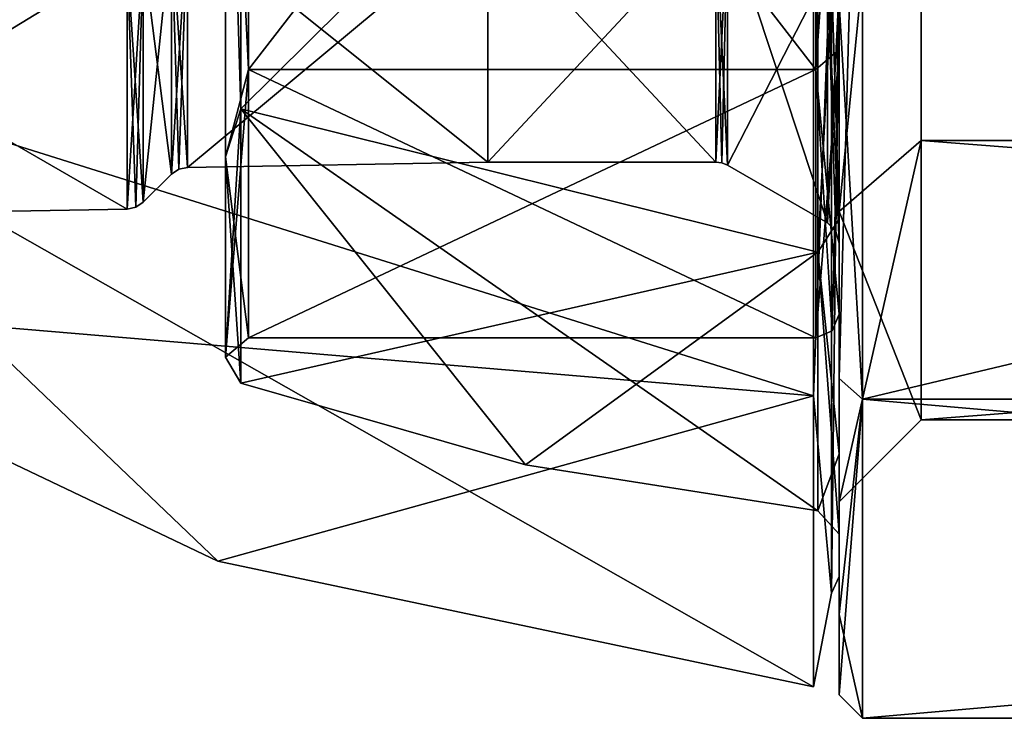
# Model space of a CAD drawing. Header units: millimetres. Extents: x -75 to 0, y -130 to 133.
# Tile 82 of 121: x -38.5 to -30.09, y 19.65 to 25.62. Entities that reach past the tile are written whole.
import ezdxf

# ---------------------------------------------------------------- set-up
doc = ezdxf.new("R2010")
doc.units = ezdxf.units.MM
doc.header["$LTSCALE"] = 65.185185
for name, color, linetype in [('23', 7, 'CONTINUOUS'), ('24', 7, 'CONTINUOUS'), ('27', 7, 'CONTINUOUS'), ('28', 7, 'CONTINUOUS'), ('30', 7, 'CONTINUOUS'), ('31', 7, 'CONTINUOUS'), ('312', 7, 'CONTINUOUS'), ('313', 7, 'CONTINUOUS'), ('314', 7, 'CONTINUOUS'), ('315', 7, 'CONTINUOUS'), ('316', 7, 'CONTINUOUS'), ('317', 7, 'CONTINUOUS'), ('32', 7, 'CONTINUOUS'), ('320', 7, 'CONTINUOUS'), ('321', 7, 'CONTINUOUS'), ('322', 7, 'CONTINUOUS'), ('323', 7, 'CONTINUOUS'), ('324', 7, 'CONTINUOUS'), ('325', 7, 'CONTINUOUS'), ('326', 7, 'CONTINUOUS'), ('327', 7, 'CONTINUOUS'), ('328', 7, 'CONTINUOUS'), ('329', 7, 'CONTINUOUS'), ('33', 7, 'CONTINUOUS'), ('334', 7, 'CONTINUOUS'), ('34', 7, 'CONTINUOUS'), ('35', 7, 'CONTINUOUS'), ('36', 7, 'CONTINUOUS'), ('37', 7, 'CONTINUOUS'), ('38', 7, 'CONTINUOUS'), ('39', 7, 'CONTINUOUS'), ('40', 7, 'CONTINUOUS'), ('41', 7, 'CONTINUOUS'), ('42', 7, 'CONTINUOUS'), ('43', 7, 'CONTINUOUS'), ('44', 7, 'CONTINUOUS')]:
    doc.layers.add(name, color=color, linetype=linetype)

msp = doc.modelspace()

# ---------------------------------------------------------------- linework, layer by layer
at = {"layer": '23', "linetype": 'CONTINUOUS'}
for points in [[(-31.5, 23.9782, -9.2495), (-31.5, 30.749, -16.0209), (-31.5, 27.0974, -13.6427), (-31.5, 23.9782, -9.2495)], [(-31.5, 30.749, 16.0209), (-31.5, 23.9782, 9.2495), (-31.5, 27.0974, 13.6427), (-31.5, 30.749, 16.0209)], [(-31.5, 23.9153, -9.6894), (-31.5, 23.9782, -9.2495), (-31.5, 27.0974, -13.6427), (-31.5, 23.9153, -9.6894)], [(-31.5, 27.0974, 13.6427), (-31.5, 23.9782, 9.2495), (-31.5, 23.9153, 9.6894), (-31.5, 27.0974, 13.6427)], [(-31.5, 20.8601, 5.3825), (-31.5, 25.7559, 14.2523), (-31.5, 26.471, 14.5696), (-31.5, 20.8601, 5.3825)], [(-31.5, 25.7559, -14.2523), (-31.5, 22.5515, -10.0783), (-31.5, 26.471, -14.5696), (-31.5, 25.7559, -14.2523)], [(-31.5, 26.471, -14.5696), (-31.5, 22.5515, -10.0783), (-31.5, 20.8601, -5.3825), (-31.5, 26.471, -14.5696)], [(-31.5, 22.5515, 10.0783), (-31.5, 25.7559, 14.2523), (-31.5, 20.8601, 5.3825), (-31.5, 22.5515, 10.0783)], [(-31.5, 21.5, 0), (-31.5, 23.9782, -9.2495), (-31.5, 21.9081, -5.0283), (-31.5, 21.5, 0)], [(-31.5, 21.9081, -5.0283), (-31.5, 23.9782, -9.2495), (-31.5, 23.9153, -9.6894), (-31.5, 21.9081, -5.0283)], [(-31.5, 23.9782, 9.2495), (-31.5, 21.5, 0), (-31.5, 23.9153, 9.6894), (-31.5, 23.9782, 9.2495)], [(-31.5, 23.9153, 9.6894), (-31.5, 21.5, 0), (-31.5, 21.9081, 5.0283), (-31.5, 23.9153, 9.6894)], [(-31.5, 20.5371, 5.217), (-31.5, 22.5515, 10.0783), (-31.5, 20.8601, 5.3825), (-31.5, 20.5371, 5.217)], [(-31.5, 22.5515, -10.0783), (-31.5, 20.5371, -5.217), (-31.5, 20.8601, -5.3825), (-31.5, 22.5515, -10.0783)], [(-31.5, 21.9081, 5.0283), (-31.5, 21.5, 0), (-31.5, 21.2223), (-31.5, 21.9081, 5.0283)], [(-31.5, 21.2223), (-31.5, 21.5, 0), (-31.5, 21.9081, -5.0283), (-31.5, 21.2223)], [(-31.5, 20.5371, -5.217), (-31.5, 20.5371, 5.217), (-31.5, 20.8601, 5.3825), (-31.5, 20.5371, -5.217)], [(-31.5, 20.8601, -5.3825), (-31.5, 20.5371, -5.217), (-31.5, 20.8601, 5.3825), (-31.5, 20.8601, -5.3825)], [(-31.5, 19.85, 0), (-31.5, 20.5371, 5.217), (-31.5, 20.5371, -5.217), (-31.5, 19.85, 0)]]:
    msp.add_3dface(points, dxfattribs=at)
at = {"layer": '24', "linetype": 'CONTINUOUS'}
for points in [[(-31.5, 25.7559, 14.2523), (-31.5, 22.5515, 10.0783), (-31.3, 29.825, 17.6236), (-31.5, 25.7559, 14.2523)], [(-31.3, 29.825, 17.6236), (-31.5, 22.5515, 10.0783), (-31.3, 22.3764, 10.175), (-31.3, 29.825, 17.6236)], [(-31.3, 22.3764, -10.175), (-31.5, 25.7559, -14.2523), (-31.3, 29.825, -17.6236), (-31.3, 22.3764, -10.175)], [(-31.5, 22.5515, -10.0783), (-31.5, 25.7559, -14.2523), (-31.3, 22.3764, -10.175), (-31.5, 22.5515, -10.0783)], [(-31.5, 22.5515, 10.0783), (-31.5, 20.5371, 5.217), (-31.3, 22.3764, 10.175), (-31.5, 22.5515, 10.0783)], [(-31.5, 20.5371, -5.217), (-31.5, 22.5515, -10.0783), (-31.3, 22.3764, -10.175), (-31.5, 20.5371, -5.217)], [(-31.5, 20.5371, 5.217), (-31.5, 19.85, 0), (-31.3, 22.3764, 10.175), (-31.5, 20.5371, 5.217)], [(-31.3, 22.3764, 10.175), (-31.5, 19.85, 0), (-31.3, 19.65), (-31.3, 22.3764, 10.175)], [(-31.3, 19.65), (-31.5, 20.5371, -5.217), (-31.3, 22.3764, -10.175), (-31.3, 19.65)], [(-31.5, 19.85, 0), (-31.5, 20.5371, -5.217), (-31.3, 19.65), (-31.5, 19.85, 0)]]:
    msp.add_3dface(points, dxfattribs=at)
at = {"layer": '27', "linetype": 'CONTINUOUS'}
for points in [[(0, 24.5847, -8.9), (0, 31.1, -15.4153), (-30.8, 31.0979, -15.4141), (0, 24.5847, -8.9)], [(0, 31.1, 15.4153), (0, 24.5847, 8.9), (-30.8, 31.0979, 15.4141), (0, 31.1, 15.4153)], [(-30.8, 24.5841, -8.899), (0, 24.5847, -8.9), (-30.8, 31.0979, -15.4141), (-30.8, 24.5841, -8.899)], [(-30.8, 31.0979, 15.4141), (0, 24.5847, 8.9), (-30.8, 24.5841, 8.899), (-30.8, 31.0979, 15.4141)], [(0, 22.2), (0, 24.5847, -8.9), (-30.8, 22.2, 0), (0, 22.2)], [(-30.8, 22.2, 0), (0, 24.5847, -8.9), (-30.8, 24.5841, -8.899), (-30.8, 22.2, 0)], [(0, 24.5847, 8.9), (0, 22.2), (-30.8, 24.5841, 8.899), (0, 24.5847, 8.9)], [(-30.8, 24.5841, 8.899), (0, 22.2), (-30.8, 22.2, 0), (-30.8, 24.5841, 8.899)]]:
    msp.add_3dface(points, dxfattribs=at)
at = {"layer": '28', "linetype": 'CONTINUOUS'}
for points in [[(-31.5, 30.749, -16.0209), (-31.5, 23.9782, -9.2495), (-30.8, 31.0979, -15.4141), (-31.5, 30.749, -16.0209)], [(-31.5, 23.9782, -9.2495), (-30.8, 24.5841, -8.899), (-30.8, 31.0979, -15.4141), (-31.5, 23.9782, -9.2495)], [(-31.5, 23.9782, 9.2495), (-31.5, 30.749, 16.0209), (-30.8, 31.0979, 15.4141), (-31.5, 23.9782, 9.2495)], [(-31.5, 23.9782, 9.2495), (-30.8, 31.0979, 15.4141), (-30.8, 24.5841, 8.899), (-31.5, 23.9782, 9.2495)], [(-31.5, 23.9782, -9.2495), (-31.5, 21.5, 0), (-30.8, 24.5841, -8.899), (-31.5, 23.9782, -9.2495)], [(-31.5, 21.5, 0), (-30.8, 22.2, 0), (-30.8, 24.5841, -8.899), (-31.5, 21.5, 0)], [(-31.5, 23.9782, 9.2495), (-30.8, 24.5841, 8.899), (-30.8, 22.2, 0), (-31.5, 23.9782, 9.2495)], [(-31.5, 21.5, 0), (-31.5, 23.9782, 9.2495), (-30.8, 22.2, 0), (-31.5, 21.5, 0)]]:
    msp.add_3dface(points, dxfattribs=at)
at = {"layer": '30', "linetype": 'CONTINUOUS'}
for points in [[(-34.5, 24.4), (-32.5536, 24.4), (-32.5536, 26.49, -7.8), (-34.5, 24.4)], [(-34.5, 26.49, -7.8), (-34.5, 24.4), (-32.5536, 26.49, -7.8), (-34.5, 26.49, -7.8)]]:
    msp.add_3dface(points, dxfattribs=at)
at = {"layer": '31', "linetype": 'CONTINUOUS'}
for points in [[(-41.5, 25.4764, -8.3854), (-41.5, 31.6146, -14.5236), (-31.7179, 29.2446, -16.9585), (-41.5, 25.4764, -8.3854)], [(-31.7179, 22.4038, -9.6768), (-41.5, 25.4764, -8.3854), (-31.7179, 29.2446, -16.9585), (-31.7179, 22.4038, -9.6768)], [(-41.5, 23.2295), (-41.5, 25.4764, -8.3854), (-36.806, 20.9918), (-41.5, 23.2295)], [(-36.806, 20.9918), (-41.5, 25.4764, -8.3854), (-31.7179, 19.9184), (-36.806, 20.9918)], [(-31.7179, 19.9184), (-41.5, 25.4764, -8.3854), (-31.7179, 22.4038, -9.6768), (-31.7179, 19.9184)]]:
    msp.add_3dface(points, dxfattribs=at)
at = {"layer": '312', "linetype": 'CONTINUOUS'}
for points in [[(-37.4429, 24.0571), (-37.2033, 24.2967), (-37.2033, 26.4005, -7.8517), (-37.4429, 24.0571)], [(-37.4429, 26.1931, -7.9714), (-37.4429, 24.0571), (-37.2033, 26.4005, -7.8517), (-37.4429, 26.1931, -7.9714)]]:
    msp.add_3dface(points, dxfattribs=at)
at = {"layer": '313', "linetype": 'CONTINUOUS'}
for points in [[(-37.2033, 24.2967), (-37.4429, 26.1931, 7.9714), (-37.2033, 26.4005, 7.8517), (-37.2033, 24.2967)], [(-37.2033, 24.2967), (-37.4429, 24.0571), (-37.4429, 26.1931, 7.9714), (-37.2033, 24.2967)]]:
    msp.add_3dface(points, dxfattribs=at)
at = {"layer": '314', "linetype": 'CONTINUOUS'}
for points in [[(-37.5808, 26.1424, 8.0007), (-37.5808, 23.9986), (-41.2, 26.0877, 8.0324), (-37.5808, 26.1424, 8.0007)], [(-37.5808, 23.9986), (-41.2, 23.9354), (-41.2, 26.0877, 8.0324), (-37.5808, 23.9986)]]:
    msp.add_3dface(points, dxfattribs=at)
at = {"layer": '315', "linetype": 'CONTINUOUS'}
for points in [[(-41.2, 23.9354), (-37.5808, 23.9986), (-37.5808, 26.1424, -8.0007), (-41.2, 23.9354)], [(-41.2, 23.9354), (-37.5808, 26.1424, -8.0007), (-41.2, 26.0877, -8.0324), (-41.2, 23.9354)]]:
    msp.add_3dface(points, dxfattribs=at)
at = {"layer": '316', "linetype": 'CONTINUOUS'}
for points in [[(-37.5808, 23.9986), (-37.4429, 26.1931, -7.9714), (-37.5808, 26.1424, -8.0007), (-37.5808, 23.9986)], [(-37.4429, 26.1931, -7.9714), (-37.5808, 23.9986), (-37.5061, 24.0145), (-37.4429, 26.1931, -7.9714)], [(-37.4429, 24.0571), (-37.4429, 26.1931, -7.9714), (-37.5061, 24.0145), (-37.4429, 24.0571)]]:
    msp.add_3dface(points, dxfattribs=at)
at = {"layer": '317', "linetype": 'CONTINUOUS'}
for points in [[(-37.4429, 26.1931, 7.9714), (-37.4429, 24.0571), (-37.5808, 26.1424, 8.0007), (-37.4429, 26.1931, 7.9714)], [(-37.5808, 26.1424, 8.0007), (-37.4429, 24.0571), (-37.5061, 24.0145), (-37.5808, 26.1424, 8.0007)], [(-37.5808, 23.9986), (-37.5808, 26.1424, 8.0007), (-37.5061, 24.0145), (-37.5808, 23.9986)]]:
    msp.add_3dface(points, dxfattribs=at)
at = {"layer": '32', "linetype": 'CONTINUOUS'}
for points in [[(-32.5536, 24.4), (-34.5, 24.4), (-34.5, 26.49, 7.8), (-32.5536, 24.4)], [(-32.5536, 24.4), (-34.5, 26.49, 7.8), (-32.5536, 26.49, 7.8), (-32.5536, 24.4)]]:
    msp.add_3dface(points, dxfattribs=at)
at = {"layer": '320', "linetype": 'CONTINUOUS'}
for points in [[(-34.5, 24.4), (-34.5, 26.49, -7.8), (-37.0654, 24.3552), (-34.5, 24.4)], [(-37.0654, 24.3552), (-34.5, 26.49, -7.8), (-37.0654, 26.4512, -7.8224), (-37.0654, 24.3552)]]:
    msp.add_3dface(points, dxfattribs=at)
at = {"layer": '321', "linetype": 'CONTINUOUS'}
for points in [[(-32.4536, 26.4668, -7.8134), (-32.4536, 24.3732), (-31.6, 26.04, -8.0598), (-32.4536, 26.4668, -7.8134)], [(-31.6, 26.04, -8.0598), (-32.4536, 24.3732), (-31.6, 23.8804), (-31.6, 26.04, -8.0598)]]:
    msp.add_3dface(points, dxfattribs=at)
at = {"layer": '322', "linetype": 'CONTINUOUS'}
for points in [[(-34.5, 26.49, 7.8), (-34.5, 24.4), (-37.0654, 26.4512, 7.8224), (-34.5, 26.49, 7.8)], [(-34.5, 24.4), (-37.0654, 24.3552), (-37.0654, 26.4512, 7.8224), (-34.5, 24.4)]]:
    msp.add_3dface(points, dxfattribs=at)
at = {"layer": '323', "linetype": 'CONTINUOUS'}
for points in [[(-31.6, 23.8804), (-32.4536, 24.3732), (-32.4536, 26.4668, 7.8134), (-31.6, 23.8804)], [(-31.6, 23.8804), (-32.4536, 26.4668, 7.8134), (-31.6, 26.04, 8.0598), (-31.6, 23.8804)]]:
    msp.add_3dface(points, dxfattribs=at)
at = {"layer": '324', "linetype": 'CONTINUOUS'}
for points in [[(-32.5536, 26.49, -7.8), (-32.5536, 24.4), (-32.4536, 26.4668, -7.8134), (-32.5536, 26.49, -7.8)], [(-32.4536, 26.4668, -7.8134), (-32.5536, 24.4), (-32.5018, 24.3932), (-32.4536, 26.4668, -7.8134)], [(-32.4536, 24.3732), (-32.4536, 26.4668, -7.8134), (-32.5018, 24.3932), (-32.4536, 24.3732)]]:
    msp.add_3dface(points, dxfattribs=at)
at = {"layer": '325', "linetype": 'CONTINUOUS'}
for points in [[(-32.5536, 24.4), (-32.5536, 26.49, 7.8), (-32.5018, 24.3932), (-32.5536, 24.4)], [(-32.4536, 24.3732), (-32.5536, 26.49, 7.8), (-32.4536, 26.4668, 7.8134), (-32.4536, 24.3732)], [(-32.5536, 26.49, 7.8), (-32.4536, 24.3732), (-32.5018, 24.3932), (-32.5536, 26.49, 7.8)]]:
    msp.add_3dface(points, dxfattribs=at)
at = {"layer": '326', "linetype": 'CONTINUOUS'}
for points in [[(-37.2033, 26.4005, -7.8517), (-37.2033, 24.2967), (-37.0654, 26.4512, -7.8224), (-37.2033, 26.4005, -7.8517)], [(-37.0654, 26.4512, -7.8224), (-37.2033, 24.2967), (-37.1401, 24.3394), (-37.0654, 26.4512, -7.8224)], [(-37.0654, 24.3552), (-37.0654, 26.4512, -7.8224), (-37.1401, 24.3394), (-37.0654, 24.3552)]]:
    msp.add_3dface(points, dxfattribs=at)
at = {"layer": '327', "linetype": 'CONTINUOUS'}
for points in [[(-37.0654, 24.3552), (-37.2033, 26.4005, 7.8517), (-37.0654, 26.4512, 7.8224), (-37.0654, 24.3552)], [(-37.2033, 24.2967), (-37.2033, 26.4005, 7.8517), (-37.1401, 24.3394), (-37.2033, 24.2967)], [(-37.2033, 26.4005, 7.8517), (-37.0654, 24.3552), (-37.1401, 24.3394), (-37.2033, 26.4005, 7.8517)]]:
    msp.add_3dface(points, dxfattribs=at)
at = {"layer": '328', "linetype": 'CONTINUOUS'}
for points in [[(-31.5, 25.8869, -8.1411), (-31.6, 26.04, -8.0598), (-31.6, 23.8804), (-31.5, 25.8869, -8.1411)], [(-31.5, 25.8869, -8.1411), (-31.6, 23.8804), (-31.5268, 23.8072), (-31.5, 25.8869, -8.1411)], [(-31.5, 23.7072), (-31.5, 25.8869, -8.1411), (-31.5268, 23.8072), (-31.5, 23.7072)]]:
    msp.add_3dface(points, dxfattribs=at)
at = {"layer": '329', "linetype": 'CONTINUOUS'}
for points in [[(-31.5, 25.8869, 8.1411), (-31.5, 23.7072), (-31.6, 26.04, 8.0598), (-31.5, 25.8869, 8.1411)], [(-31.6, 26.04, 8.0598), (-31.5, 23.7072), (-31.5268, 23.8072), (-31.6, 26.04, 8.0598)], [(-31.6, 23.8804), (-31.6, 26.04, 8.0598), (-31.5268, 23.8072), (-31.6, 23.8804)]]:
    msp.add_3dface(points, dxfattribs=at)
at = {"layer": '33', "linetype": 'CONTINUOUS'}
for points in [[(-41.5, 31.6146, 14.5236), (-41.5, 25.4764, 8.3854), (-31.7179, 29.2446, 16.9585), (-41.5, 31.6146, 14.5236)], [(-31.7179, 29.2446, 16.9585), (-41.5, 25.4764, 8.3854), (-31.7179, 22.4038, 9.6768), (-31.7179, 29.2446, 16.9585)], [(-41.5, 25.4764, 8.3854), (-41.5, 23.2295), (-31.7179, 22.4038, 9.6768), (-41.5, 25.4764, 8.3854)], [(-41.5, 23.2295), (-36.806, 20.9918), (-31.7179, 22.4038, 9.6768), (-41.5, 23.2295)], [(-36.806, 20.9918), (-31.7179, 19.9184), (-31.7179, 22.4038, 9.6768), (-36.806, 20.9918)]]:
    msp.add_3dface(points, dxfattribs=at)
at = {"layer": '334', "linetype": 'CONTINUOUS'}
for points in [[(-31.3, 29.825, 17.6236), (-31.3, 22.3764, 10.175), (0, 29.825, 17.6236), (-31.3, 29.825, 17.6236)], [(0, 29.825, 17.6236), (-31.3, 22.3764, 10.175), (0, 22.3764, 10.175), (0, 29.825, 17.6236)], [(-31.3, 22.3764, -10.175), (-31.3, 29.825, -17.6236), (0, 22.3764, -10.175), (-31.3, 22.3764, -10.175)], [(0, 22.3764, -10.175), (-31.3, 29.825, -17.6236), (0, 29.825, -17.6236), (0, 22.3764, -10.175)], [(-31.3, 22.3764, 10.175), (-31.3, 19.65), (0, 22.3764, 10.175), (-31.3, 22.3764, 10.175)], [(-31.3, 19.65), (-31.3, 22.3764, -10.175), (0, 19.65), (-31.3, 19.65)], [(0, 22.3764, 10.175), (-31.3, 19.65), (0, 19.65), (0, 22.3764, 10.175)], [(0, 19.65), (-31.3, 22.3764, -10.175), (0, 22.3764, -10.175), (0, 19.65)]]:
    msp.add_3dface(points, dxfattribs=at)
at = {"layer": '34', "linetype": 'CONTINUOUS'}
for points in [[(-36.6102, 24.8545, -8.7442), (-31.6812, 29.738, -15.4873), (-36.6102, 31.2558, -15.1455), (-36.6102, 24.8545, -8.7442)], [(-31.6812, 23.6321, -8.7895), (-31.6812, 29.738, -15.4873), (-36.6102, 24.8545, -8.7442), (-31.6812, 23.6321, -8.7895)], [(-36.6102, 22.5115), (-31.6812, 23.6321, -8.7895), (-36.6102, 24.8545, -8.7442), (-36.6102, 22.5115)], [(-34.1794, 21.8142), (-31.6812, 23.6321, -8.7895), (-36.6102, 22.5115), (-34.1794, 21.8142)], [(-31.6812, 21.4214), (-31.6812, 23.6321, -8.7895), (-34.1794, 21.8142), (-31.6812, 21.4214)]]:
    msp.add_3dface(points, dxfattribs=at)
at = {"layer": '35', "linetype": 'CONTINUOUS'}
for points in [[(-31.7, 31.45, -14.809), (-31.7, 25.191, -8.55), (-36.5433, 31.45, -14.809), (-31.7, 31.45, -14.809)], [(-36.5433, 31.45, -14.809), (-31.7, 25.191, -8.55), (-36.5433, 25.191, -8.55), (-36.5433, 31.45, -14.809)], [(-31.7, 25.191, -8.55), (-31.7, 22.9), (-36.5433, 25.191, -8.55), (-31.7, 25.191, -8.55)], [(-36.5433, 25.191, -8.55), (-31.7, 22.9), (-36.5433, 22.9), (-36.5433, 25.191, -8.55)]]:
    msp.add_3dface(points, dxfattribs=at)
at = {"layer": '36', "linetype": 'CONTINUOUS'}
for points in [[(-31.5, 25.361, -8.4445), (-31.5, 28.0465, -11.9467), (-31.5, 25.8869, -8.1411), (-31.5, 25.361, -8.4445)], [(-31.5, 28.0465, 11.9467), (-31.5, 25.361, 8.4445), (-31.5, 25.8869, 8.1411), (-31.5, 28.0465, 11.9467)], [(-31.5, 23.7072), (-31.5, 25.361, -8.4445), (-31.5, 25.8869, -8.1411), (-31.5, 23.7072)], [(-31.5, 25.8869, 8.1411), (-31.5, 25.361, 8.4445), (-31.5, 23.7072), (-31.5, 25.8869, 8.1411)], [(-31.5, 23.1), (-31.5, 25.361, -8.4445), (-31.5, 23.7072), (-31.5, 23.1)], [(-31.5, 25.361, 8.4445), (-31.5, 23.1), (-31.5, 23.7072), (-31.5, 25.361, 8.4445)]]:
    msp.add_3dface(points, dxfattribs=at)
at = {"layer": '37', "linetype": 'CONTINUOUS'}
for points in [[(-36.6102, 24.8545, 8.7442), (-36.6102, 31.2558, 15.1455), (-31.6812, 29.738, 15.4873), (-36.6102, 24.8545, 8.7442)], [(-31.6812, 23.6321, 8.7895), (-36.6102, 24.8545, 8.7442), (-31.6812, 29.738, 15.4873), (-31.6812, 23.6321, 8.7895)], [(-31.6812, 21.4214), (-34.1794, 21.8142), (-36.6102, 24.8545, 8.7442), (-31.6812, 21.4214)], [(-31.6812, 21.4214), (-36.6102, 24.8545, 8.7442), (-31.6812, 23.6321, 8.7895), (-31.6812, 21.4214)], [(-34.1794, 21.8142), (-36.6102, 22.5115), (-36.6102, 24.8545, 8.7442), (-34.1794, 21.8142)]]:
    msp.add_3dface(points, dxfattribs=at)
at = {"layer": '38', "linetype": 'CONTINUOUS'}
for points in [[(-31.7, 25.191, 8.55), (-31.7, 31.45, 14.809), (-36.5433, 25.191, 8.55), (-31.7, 25.191, 8.55)], [(-36.5433, 25.191, 8.55), (-31.7, 31.45, 14.809), (-36.5433, 31.45, 14.809), (-36.5433, 25.191, 8.55)], [(-36.5433, 22.9), (-31.7, 22.9), (-31.7, 25.191, 8.55), (-36.5433, 22.9)], [(-36.5433, 22.9), (-31.7, 25.191, 8.55), (-36.5433, 25.191, 8.55), (-36.5433, 22.9)]]:
    msp.add_3dface(points, dxfattribs=at)
at = {"layer": '39', "linetype": 'CONTINUOUS'}
for points in [[(-31.7179, 22.4038, -9.6768), (-31.7179, 29.2446, -16.9585), (-31.565, 26.3743, -14.6812), (-31.7179, 22.4038, -9.6768)], [(-31.7179, 29.2446, 16.9585), (-31.7179, 22.4038, 9.6768), (-31.565, 26.3743, 14.6812), (-31.7179, 29.2446, 16.9585)], [(-31.5, 26.471, -14.5696), (-31.5, 20.8601, -5.3825), (-31.565, 20.7184, -5.4241), (-31.5, 26.471, -14.5696)], [(-31.565, 26.3743, -14.6812), (-31.5, 26.471, -14.5696), (-31.565, 20.7184, -5.4241), (-31.565, 26.3743, -14.6812)], [(-31.5, 20.8601, 5.3825), (-31.5, 26.471, 14.5696), (-31.565, 20.7184, 5.4241), (-31.5, 20.8601, 5.3825)], [(-31.565, 20.7184, 5.4241), (-31.5, 26.471, 14.5696), (-31.565, 26.3743, 14.6812), (-31.565, 20.7184, 5.4241)], [(-31.7179, 22.4038, -9.6768), (-31.565, 26.3743, -14.6812), (-31.565, 20.7184, -5.4241), (-31.7179, 22.4038, -9.6768)], [(-31.7179, 22.4038, 9.6768), (-31.565, 20.7184, 5.4241), (-31.565, 26.3743, 14.6812), (-31.7179, 22.4038, 9.6768)], [(-31.7179, 19.9184), (-31.7179, 22.4038, -9.6768), (-31.565, 20.7184, -5.4241), (-31.7179, 19.9184)], [(-31.7179, 22.4038, 9.6768), (-31.7179, 19.9184), (-31.565, 20.7184, 5.4241), (-31.7179, 22.4038, 9.6768)], [(-31.5, 20.8601, -5.3825), (-31.5, 20.8601, 5.3825), (-31.565, 20.7184, -5.4241), (-31.5, 20.8601, -5.3825)], [(-31.565, 20.7184, -5.4241), (-31.5, 20.8601, 5.3825), (-31.565, 20.7184, 5.4241), (-31.565, 20.7184, -5.4241)], [(-31.7179, 19.9184), (-31.565, 20.7184, -5.4241), (-31.565, 20.7184, 5.4241), (-31.7179, 19.9184)]]:
    msp.add_3dface(points, dxfattribs=at)
at = {"layer": '40', "linetype": 'CONTINUOUS'}
for points in [[(-31.5, 27.0974, 13.6427), (-31.5, 23.9153, 9.6894), (-31.6812, 29.738, 15.4873), (-31.5, 27.0974, 13.6427)], [(-31.5, 23.9153, 9.6894), (-31.6812, 23.6321, 8.7895), (-31.6812, 29.738, 15.4873), (-31.5, 23.9153, 9.6894)], [(-31.5, 27.0974, -13.6427), (-31.6812, 29.738, -15.4873), (-31.6812, 23.6321, -8.7895), (-31.5, 27.0974, -13.6427)], [(-31.5, 23.9153, -9.6894), (-31.5, 27.0974, -13.6427), (-31.6812, 23.6321, -8.7895), (-31.5, 23.9153, -9.6894)], [(-31.5, 23.9153, 9.6894), (-31.5, 21.9081, 5.0283), (-31.6812, 23.6321, 8.7895), (-31.5, 23.9153, 9.6894)], [(-31.5, 21.9081, -5.0283), (-31.5, 23.9153, -9.6894), (-31.6812, 23.6321, -8.7895), (-31.5, 21.9081, -5.0283)], [(-31.5, 21.9081, 5.0283), (-31.5, 21.2223), (-31.6812, 23.6321, 8.7895), (-31.5, 21.9081, 5.0283)], [(-31.5, 21.2223), (-31.6812, 21.4214), (-31.6812, 23.6321, 8.7895), (-31.5, 21.2223)], [(-31.5, 21.9081, -5.0283), (-31.6812, 23.6321, -8.7895), (-31.6812, 21.4214), (-31.5, 21.9081, -5.0283)], [(-31.5, 21.2223), (-31.5, 21.9081, -5.0283), (-31.6812, 21.4214), (-31.5, 21.2223)]]:
    msp.add_3dface(points, dxfattribs=at)
at = {"layer": '41', "linetype": 'CONTINUOUS'}
for points in [[(-36.5433, 31.45, -14.809), (-36.5433, 25.191, -8.55), (-36.7404, 29.2348, -13.4991), (-36.5433, 31.45, -14.809)], [(-36.6102, 24.8545, -8.7442), (-36.6102, 31.2558, -15.1455), (-36.7404, 29.2348, -13.4991), (-36.6102, 24.8545, -8.7442)], [(-36.6102, 24.8545, -8.7442), (-36.7404, 29.2348, -13.4991), (-36.7404, 24.4438, -7.4915), (-36.6102, 24.8545, -8.7442)], [(-36.7404, 29.2348, -13.4991), (-36.5433, 25.191, -8.55), (-36.7404, 24.4438, -7.4915), (-36.7404, 29.2348, -13.4991)], [(-36.5433, 25.191, -8.55), (-36.5433, 22.9), (-36.7404, 24.4438, -7.4915), (-36.5433, 25.191, -8.55)], [(-36.6102, 22.5115), (-36.6102, 24.8545, -8.7442), (-36.7404, 22.7339), (-36.6102, 22.5115)], [(-36.6102, 24.8545, -8.7442), (-36.7404, 24.4438, -7.4915), (-36.7404, 22.7339), (-36.6102, 24.8545, -8.7442)], [(-36.7404, 24.4438, -7.4915), (-36.5433, 22.9), (-36.7404, 22.7339), (-36.7404, 24.4438, -7.4915)]]:
    msp.add_3dface(points, dxfattribs=at)
at = {"layer": '42', "linetype": 'CONTINUOUS'}
for points in [[(-36.5433, 25.191, 8.55), (-36.5433, 31.45, 14.809), (-36.7404, 29.2348, 13.4991), (-36.5433, 25.191, 8.55)], [(-36.6102, 31.2558, 15.1455), (-36.6102, 24.8545, 8.7442), (-36.7404, 29.2348, 13.4991), (-36.6102, 31.2558, 15.1455)], [(-36.6102, 24.8545, 8.7442), (-36.7404, 24.4438, 7.4915), (-36.7404, 29.2348, 13.4991), (-36.6102, 24.8545, 8.7442)], [(-36.7404, 24.4438, 7.4915), (-36.5433, 25.191, 8.55), (-36.7404, 29.2348, 13.4991), (-36.7404, 24.4438, 7.4915)], [(-36.5433, 22.9), (-36.5433, 25.191, 8.55), (-36.7404, 22.7339), (-36.5433, 22.9)], [(-36.7404, 22.7339), (-36.5433, 25.191, 8.55), (-36.7404, 24.4438, 7.4915), (-36.7404, 22.7339)], [(-36.6102, 24.8545, 8.7442), (-36.6102, 22.5115), (-36.7404, 24.4438, 7.4915), (-36.6102, 24.8545, 8.7442)], [(-36.6102, 22.5115), (-36.7404, 22.7339), (-36.7404, 24.4438, 7.4915), (-36.6102, 22.5115)]]:
    msp.add_3dface(points, dxfattribs=at)
at = {"layer": '43', "linetype": 'CONTINUOUS'}
for points in [[(-31.7, 25.191, -8.55), (-31.7, 31.45, -14.809), (-31.5, 28.0465, -11.9467), (-31.7, 25.191, -8.55)], [(-31.7, 25.191, -8.55), (-31.5, 28.0465, -11.9467), (-31.5, 25.361, -8.4445), (-31.7, 25.191, -8.55)], [(-31.7, 25.191, -8.55), (-31.5, 25.361, -8.4445), (-31.5, 23.1), (-31.7, 25.191, -8.55)], [(-31.7, 22.9), (-31.7, 25.191, -8.55), (-31.5586, 22.9586), (-31.7, 22.9)], [(-31.7, 25.191, -8.55), (-31.5, 23.1), (-31.5586, 22.9586), (-31.7, 25.191, -8.55)]]:
    msp.add_3dface(points, dxfattribs=at)
at = {"layer": '44', "linetype": 'CONTINUOUS'}
for points in [[(-31.5, 28.0465, 11.9467), (-31.5, 31.5473, 14.6342), (-31.7, 25.191, 8.55), (-31.5, 28.0465, 11.9467)], [(-31.5, 31.5473, 14.6342), (-31.7, 31.45, 14.809), (-31.7, 25.191, 8.55), (-31.5, 31.5473, 14.6342)], [(-31.5, 25.361, 8.4445), (-31.5, 28.0465, 11.9467), (-31.7, 25.191, 8.55), (-31.5, 25.361, 8.4445)], [(-31.7, 22.9), (-31.5, 25.361, 8.4445), (-31.7, 25.191, 8.55), (-31.7, 22.9)], [(-31.5, 25.361, 8.4445), (-31.7, 22.9), (-31.5586, 22.9586), (-31.5, 25.361, 8.4445)], [(-31.5, 23.1), (-31.5, 25.361, 8.4445), (-31.5586, 22.9586), (-31.5, 23.1)]]:
    msp.add_3dface(points, dxfattribs=at)

doc.saveas('drawing.dxf')
